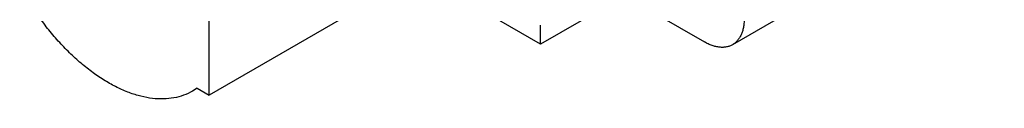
# Model space of a CAD drawing. Header units: inches. Extents: x 0 to 22, y 0 to 17.
# Tile 8 of 33: x 8.7038 to 9.3946, y 13.2107 to 13.2598. Entities that reach past the tile are written whole.
import ezdxf

# ---------------------------------------------------------------- set-up
doc = ezdxf.new("R2010")
doc.units = ezdxf.units.IN
doc.header["$LTSCALE"] = 1.21
doc.header["$MEASUREMENT"] = 0
doc.layers.get('0').update_dxf_attribs({"linetype": 'CONTINUOUS'})

msp = doc.modelspace()

# ---------------------------------------------------------------- linework, layer by layer
at = {"color": 7, "linetype": 'CONTINUOUS'}
for p, q in [((8.83676, 13.21345), (8.83676, 13.36774)), ((9.39457, 13.3589), (9.20387, 13.24879)), ((9.02191, 13.32035), (8.83676, 13.21345)), ((9.06921, 13.24917), (8.98392, 13.29841)), ((9.10605, 13.29586), (9.18419, 13.25074)), ((9.12806, 13.28315), (9.06921, 13.24917)), ((9.06921, 13.24917), (9.06921, 13.26248)), ((8.8283, 13.21833), (8.8251, 13.21629)), ((8.8283, 13.21833), (8.83676, 13.21345))]:
    msp.add_line(p, q, dxfattribs=at)
for points, knots in [([(8.82511, 13.21628), (8.8231, 13.21512), (8.81883, 13.21314), (8.81191, 13.21129), (8.80453, 13.21057), (8.79676, 13.21097), (8.7887, 13.21249), (8.78041, 13.2151), (8.77199, 13.21878), (8.76351, 13.22347), (8.75506, 13.22914), (8.74673, 13.23573), (8.7386, 13.24317), (8.73074, 13.25137), (8.72326, 13.26027), (8.7162, 13.26976), (8.70966, 13.27976), (8.70569, 13.28669), (8.7038, 13.29022)], [0, 0, 0, 0, 0.044693, 0.090296, 0.137595, 0.187271, 0.239818, 0.295531, 0.354545, 0.416843, 0.482293, 0.550656, 0.621611, 0.694758, 0.769657, 0.845858, 0.922855, 1, 1, 1, 1]), ([(9.21203, 13.26681), (9.21203, 13.26579), (9.21194, 13.26379), (9.21155, 13.26089), (9.21089, 13.25821), (9.20998, 13.25575), (9.20881, 13.25356), (9.2074, 13.25164), (9.20576, 13.25003), (9.20452, 13.24916), (9.20387, 13.24879)], [0, 0, 0, 0, 0.148403, 0.289402, 0.422754, 0.548685, 0.668017, 0.78193, 0.89198, 1, 1, 1, 1]), ([(9.20387, 13.24879), (9.20323, 13.24842), (9.20186, 13.24778), (9.19964, 13.24716), (9.19728, 13.2469), (9.19479, 13.24699), (9.19221, 13.24742), (9.18955, 13.24819), (9.18685, 13.2493), (9.18508, 13.25023), (9.18419, 13.25074)], [0, 0, 0, 0, 0.108018, 0.218065, 0.331976, 0.451308, 0.577239, 0.710592, 0.851594, 1, 1, 1, 1])]:
    msp.add_open_spline(points, degree=3, knots=knots, dxfattribs=at)

doc.saveas('drawing.dxf')
